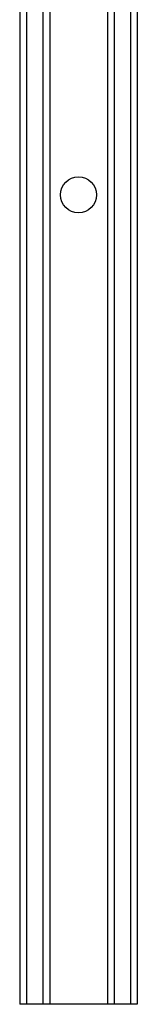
# Model space of a CAD drawing. Header units: inches. Extents: x 1 to 359, y -2 to 239.
# Tile 18 of 88: x 118.18 to 119.8, y 20.73 to 34.33. Entities that reach past the tile are written whole.
import ezdxf
from ezdxf.lldxf.tags import DXFTag

# ---------------------------------------------------------------- set-up
doc = ezdxf.new("R2010")
doc.units = ezdxf.units.IN
doc.header["$MEASUREMENT"] = 0
doc.layers.add('COM42890-3', color=7, linetype='Continuous')
doc.layers.add('Default', color=7, linetype='Continuous')
tags = doc.linetypes.add('HIDDEN2', pattern=[0.1875, 0.125, -0.0625]).pattern_tags.tags
tags[6:7] = [DXFTag(74, 4), DXFTag(75, 0), DXFTag(340, '0'), DXFTag(46, 0.0), DXFTag(50, 0.0), DXFTag(44, 0.0), DXFTag(45, 0.0)]
tags[4:5] = [DXFTag(74, 4), DXFTag(75, 0), DXFTag(340, '0'), DXFTag(46, 0.0), DXFTag(50, 0.0), DXFTag(44, 0.0), DXFTag(45, 0.0)]

# ---------------------------------------------------------------- blocks, each defined once
blk = doc.blocks.new('SE2')
at = {"layer": 'COM42890-3', "color": 7, "linetype": 'HIDDEN2'}
for p, q in [((118.178, 43.101), (118.178, 20.726)), ((118.273, 43.101), (118.273, 20.726)), ((118.497, 43.101), (118.497, 20.726)), ((118.592, 43.101), (118.592, 20.726)), ((119.389, 43.101), (119.389, 20.726)), ((119.484, 43.101), (119.484, 20.726)), ((119.708, 43.101), (119.708, 20.726)), ((119.803, 43.101), (119.803, 20.726)), ((118.316, 20.726), (118.178, 20.726)), ((119.665, 20.726), (118.316, 20.726)), ((119.803, 20.726), (119.665, 20.726))]:
    blk.add_line(p, q, dxfattribs=at)
blk.add_circle((118.99, 31.914), 0.25, dxfattribs=at)

msp = doc.modelspace()

# ---------------------------------------------------------------- block references
at = {"layer": 'Default'}
msp.add_blockref('SE2', (0, 0), dxfattribs=at)

doc.saveas('drawing.dxf')
